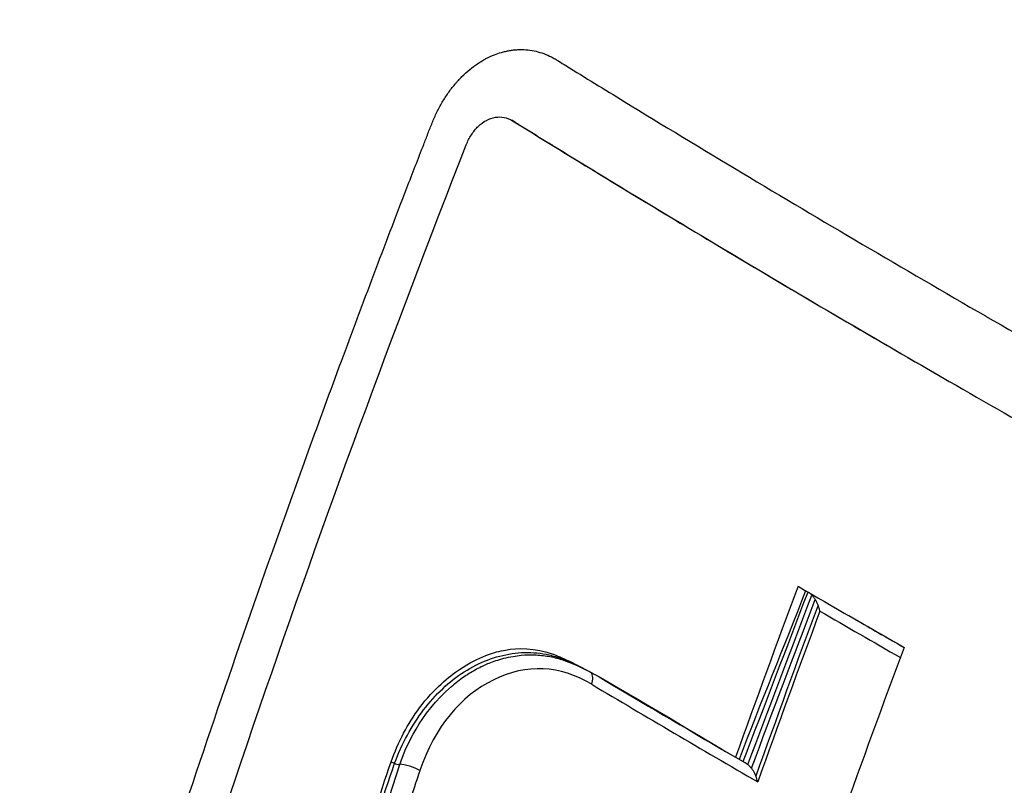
# Model space of a CAD drawing. Header units: millimetres. Extents: x 0 to 4378, y 0 to 2376.
# Tile 216 of 229: x 2568 to 2581, y 1585 to 1595. Entities that reach past the tile are written whole.
import ezdxf

# ---------------------------------------------------------------- set-up
doc = ezdxf.new("R2010")
doc.units = ezdxf.units.MM
doc.header["$LTSCALE"] = 0.2
doc.layers.add('01_Object Line', color=4, linetype='Continuous')

# ---------------------------------------------------------------- blocks, each defined once
blk = doc.blocks.new('A$C34d99101')
for p, q in [((-175.101, 493.594), (-175.141, 493.618)), ((-175.091, 493.589), (-175.132, 493.612)), ((-170.535, 486.845), (-170.402, 486.768)), ((-174.464, 486.257), (-174.463, 486.258)), ((-173.633, 485.82), (-173.632, 485.82)), ((-173.629, 485.822), (-173.629, 485.823)), ((-176.563, 485.076), (-176.562, 485.077)), ((-172.388, 485.087), (-172.387, 485.087)), ((-172.386, 485.087), (-172.386, 485.088)), ((-176.664, 485.02), (-176.664, 485.02)), ((-172.523, 485.005), (-172.523, 485.005)), ((-177.722, 481.514), (-176.673, 484.811)), ((-172.083, 484.908), (-171.979, 484.848))]:
    blk.add_line(p, q)
for centre, major_axis, ratio, start_param, end_param in [((-95.777, 483.003), (60.85, 105.388), 0.577437, 1.854406, 1.875461), ((-99.419, 485.94), (106.517, -37.545), 0.251396, 4.064507, 4.082653), ((-78.92, 470.515), (-70.28, -93.86), 0.762565, 5.078961, 5.100792), ((-99.417, 485.536), (106.33, -37.585), 0.250276, 4.066503, 4.080292), ((-99.287, 485.864), (106.517, -37.545), 0.251399, 4.073235, 4.08101), ((-94.35, 482.177), (-60.839, -105.389), 0.57726, 4.995948, 5.017003), ((-174.179, 485.911), (0.102, 0.172), 0.604076, 5.02712, 6.088238), ((-98.786, 483.19), (-108.538, 38.355), 0.250381, 0.896562, 0.92498), ((-98.71, 483.462), (108.667, -38.335), 0.251094, 4.039525, 4.062096), ((-176.532, 484.73), (0.189, -0.065), 0.261032, 0.874755, 2.500483)]:
    blk.add_ellipse(centre, major_axis=major_axis, ratio=ratio, start_param=start_param, end_param=end_param)
for points, knots in [([(-199.342, 490.834), (-199.335, 490.859), (-199.328, 490.885), (-199.321, 490.91), (-199.286, 491.043), (-199.249, 491.179), (-199.21, 491.316), (-199.173, 491.448), (-199.135, 491.583), (-199.096, 491.719), (-199.081, 491.771), (-199.065, 491.823), (-199.05, 491.876), (-199.026, 491.957), (-199.002, 492.038), (-198.978, 492.119), (-198.937, 492.253), (-198.897, 492.386), (-198.856, 492.517), (-198.772, 492.787), (-198.688, 493.049), (-198.603, 493.304), (-198.514, 493.571), (-198.424, 493.829), (-198.335, 494.08), (-198.242, 494.344), (-198.148, 494.599), (-198.055, 494.844), (-197.955, 495.105), (-197.857, 495.356), (-197.759, 495.597), (-197.655, 495.854), (-197.552, 496.101), (-197.451, 496.337), (-197.397, 496.461), (-197.344, 496.583), (-197.292, 496.701), (-197.237, 496.825), (-197.183, 496.946), (-197.129, 497.064), (-197.015, 497.314), (-196.903, 497.552), (-196.794, 497.779), (-196.675, 498.027), (-196.559, 498.261), (-196.447, 498.482), (-196.323, 498.728), (-196.203, 498.958), (-196.089, 499.172), (-195.799, 499.718), (-195.546, 500.163), (-195.339, 500.517), (-195.297, 500.588), (-195.257, 500.655), (-195.219, 500.719), (-195.147, 500.84), (-195.082, 500.948), (-195.024, 501.043), (-194.999, 501.086), (-194.973, 501.128), (-194.947, 501.169), (-194.881, 501.277), (-194.814, 501.384), (-194.747, 501.491), (-194.68, 501.598), (-194.613, 501.703), (-194.545, 501.809), (-194.476, 501.915), (-194.408, 502.019), (-194.339, 502.124), (-194.27, 502.228), (-194.201, 502.332), (-194.131, 502.435), (-193.991, 502.642), (-193.85, 502.845), (-193.706, 503.048), (-193.562, 503.251), (-193.421, 503.445), (-193.271, 503.646), (-193.121, 503.846), (-192.962, 504.053), (-192.825, 504.229), (-192.687, 504.405), (-192.57, 504.551), (-192.45, 504.699), (-192.249, 504.944), (-192.04, 505.193), (-191.826, 505.439), (-191.674, 505.614), (-191.482, 505.831), (-191.253, 506.079), (-190.836, 506.531), (-190.282, 507.105), (-189.571, 507.754), (-189.136, 508.152), (-188.641, 508.579), (-188.08, 509.02), (-187.983, 509.096), (-187.885, 509.172), (-187.784, 509.249), (-187.223, 509.677), (-186.597, 510.118), (-185.899, 510.555), (-185.588, 510.749), (-185.262, 510.943), (-184.922, 511.134), (-184.602, 511.313), (-184.27, 511.49), (-183.923, 511.663), (-183.902, 511.674), (-183.881, 511.684), (-183.859, 511.695), (-183.708, 511.77), (-183.561, 511.841), (-183.416, 511.908), (-183.241, 511.991), (-183.07, 512.068), (-182.904, 512.14), (-182.726, 512.218), (-182.554, 512.291), (-182.387, 512.36), (-182.206, 512.434), (-182.032, 512.503), (-181.866, 512.567), (-181.682, 512.637), (-181.506, 512.701), (-181.34, 512.76), (-181.151, 512.827), (-180.974, 512.887), (-180.809, 512.94), (-180.614, 513.004), (-180.436, 513.059), (-180.274, 513.107), (-180.067, 513.169), (-179.888, 513.22), (-179.736, 513.261), (-179.52, 513.32), (-179.36, 513.361), (-179.258, 513.386), (-179.254, 513.387), (-179.251, 513.388), (-179.248, 513.389), (-179.224, 513.395), (-179.197, 513.401), (-179.167, 513.409), (-179.048, 513.438), (-178.875, 513.479), (-178.647, 513.529), (-178.365, 513.592), (-177.998, 513.667), (-177.545, 513.744), (-176.95, 513.845), (-176.204, 513.948), (-175.302, 514.011), (-175.002, 514.032), (-174.685, 514.049), (-174.35, 514.059), (-173.905, 514.072), (-173.461, 514.073), (-173.018, 514.062), (-172.241, 514.042), (-171.468, 513.985), (-170.701, 513.894), (-170.223, 513.837), (-169.746, 513.767), (-169.272, 513.684), (-168.977, 513.633), (-168.674, 513.575), (-168.364, 513.51), (-167.89, 513.411), (-167.399, 513.295), (-166.892, 513.16), (-166.606, 513.084), (-166.314, 513.002), (-166.017, 512.913), (-165.635, 512.799), (-165.243, 512.673), (-164.844, 512.536), (-164.461, 512.405), (-164.07, 512.262), (-163.672, 512.107), (-163.289, 511.959), (-162.899, 511.799), (-162.503, 511.627), (-162.121, 511.461), (-161.732, 511.284), (-161.339, 511.096), (-160.958, 510.913), (-160.571, 510.719), (-160.18, 510.513), (-159.989, 510.413), (-159.797, 510.31), (-159.603, 510.203), (-159.414, 510.099), (-159.223, 509.992), (-159.032, 509.882)], [0.3868261, 0.3868261, 0.3868261, 0.3868261, 0.3872793, 0.3872793, 0.3872793, 0.389664, 0.389664, 0.389664, 0.3919728, 0.3919728, 0.3919728, 0.3928571, 0.3928571, 0.3928571, 0.3950633, 0.3950633, 0.3950633, 0.39875, 0.39875, 0.39875, 0.4063746, 0.4063746, 0.4063746, 0.4143757, 0.4143757, 0.4143757, 0.4228152, 0.4228152, 0.4228152, 0.4317742, 0.4317742, 0.4317742, 0.4413625, 0.4413625, 0.4413625, 0.4464286, 0.4464286, 0.4464286, 0.4493381, 0.4493381, 0.4493381, 0.4554945, 0.4554945, 0.4554945, 0.4622248, 0.4622248, 0.4622248, 0.4697277, 0.4697277, 0.4697277, 0.4888334, 0.4888334, 0.4888334, 0.492689, 0.492689, 0.492689, 0.5, 0.5, 0.5, 0.5015459, 0.5015459, 0.5015459, 0.5055212, 0.5055212, 0.5055212, 0.5094966, 0.5094966, 0.5094966, 0.5134719, 0.5134719, 0.5134719, 0.5174473, 0.5174473, 0.5174473, 0.525398, 0.525398, 0.525398, 0.5333487, 0.5333487, 0.5333487, 0.5412994, 0.5412994, 0.5412994, 0.5492501, 0.5492501, 0.5492501, 0.5625, 0.5625, 0.5625, 0.5783798, 0.5783798, 0.5783798, 0.6072856, 0.6072856, 0.6072856, 0.625, 0.625, 0.625, 0.6304213, 0.6304213, 0.6304213, 0.6606206, 0.6606206, 0.6606206, 0.6740805, 0.6740805, 0.6740805, 0.6867198, 0.6867198, 0.6867198, 0.6875, 0.6875, 0.6875, 0.6911993, 0.6911993, 0.6911993, 0.6956919, 0.6956919, 0.6956919, 0.7005121, 0.7005121, 0.7005121, 0.7057443, 0.7057443, 0.7057443, 0.7115163, 0.7115163, 0.7115163, 0.7180408, 0.7180408, 0.7180408, 0.7257219, 0.7257219, 0.7257219, 0.7355508, 0.7355508, 0.7355508, 0.7495265, 0.7495265, 0.7495265, 0.75, 0.75, 0.75, 0.7534117, 0.7534117, 0.7534117, 0.766834, 0.766834, 0.766834, 0.7834564, 0.7834564, 0.7834564, 0.8052585, 0.8052585, 0.8052585, 0.8125, 0.8125, 0.8125, 0.8287505, 0.8287505, 0.8287505, 0.8572218, 0.8572218, 0.8572218, 0.875, 0.875, 0.875, 0.8882003, 0.8882003, 0.8882003, 0.9083925, 0.9083925, 0.9083925, 0.9197822, 0.9197822, 0.9197822, 0.9344721, 0.9344721, 0.9344721, 0.9485516, 0.9485516, 0.9485516, 0.9620909, 0.9620909, 0.9620909, 0.9751479, 0.9751479, 0.9751479, 0.9877708, 0.9877708, 0.9877708, 0.9939323, 0.9939323, 0.9939323, 0.9999693, 0.9999693, 0.9999693, 0.9999693]), ([(-199.455, 490.408), (-199.379, 490.695), (-199.312, 490.939), (-199.255, 491.143), (-199.223, 491.256), (-199.191, 491.369), (-199.158, 491.483), (-199.111, 491.642), (-199.064, 491.802), (-199.018, 491.954), (-198.972, 492.104), (-198.928, 492.247), (-198.882, 492.393), (-198.837, 492.536), (-198.79, 492.683), (-198.742, 492.828), (-198.649, 493.114), (-198.551, 493.401), (-198.45, 493.688), (-198.35, 493.97), (-198.247, 494.252), (-198.14, 494.534), (-198.035, 494.812), (-197.927, 495.088), (-197.814, 495.366), (-197.703, 495.638), (-197.589, 495.91), (-197.471, 496.182), (-197.423, 496.293), (-197.375, 496.403), (-197.325, 496.514), (-197.304, 496.563), (-197.234, 496.72), (-197.112, 496.983), (-197.06, 497.096), (-196.999, 497.227), (-196.927, 497.377), (-196.87, 497.496), (-196.807, 497.627), (-196.738, 497.768), (-196.626, 497.997), (-196.496, 498.254), (-196.348, 498.539), (-196.227, 498.772), (-196.093, 499.025), (-195.945, 499.294), (-195.817, 499.528), (-195.678, 499.776), (-195.528, 500.035), (-195.394, 500.267), (-195.251, 500.509), (-195.098, 500.759), (-195.026, 500.876), (-194.953, 500.995), (-194.877, 501.115), (-194.805, 501.231), (-194.73, 501.349), (-194.653, 501.468), (-194.546, 501.635), (-194.434, 501.805), (-194.318, 501.978), (-194.279, 502.036), (-194.239, 502.097), (-194.196, 502.16), (-194.124, 502.266), (-194.046, 502.379), (-193.962, 502.499), (-193.887, 502.606), (-193.808, 502.717), (-193.725, 502.834), (-193.451, 503.217), (-193.126, 503.652), (-192.743, 504.131), (-192.437, 504.514), (-192.095, 504.924), (-191.711, 505.355), (-191.382, 505.725), (-191.022, 506.11), (-190.629, 506.505), (-190.619, 506.516), (-190.608, 506.526), (-190.597, 506.537), (-189.784, 507.352), (-189.019, 508.018), (-188.327, 508.57), (-187.529, 509.206), (-186.827, 509.689), (-186.245, 510.063), (-186.118, 510.144), (-185.987, 510.227), (-185.852, 510.31), (-185.458, 510.552), (-185.027, 510.802), (-184.555, 511.052), (-184.142, 511.271), (-183.698, 511.491), (-183.221, 511.706), (-183.002, 511.805), (-182.775, 511.903), (-182.542, 511.999), (-182.319, 512.091), (-182.09, 512.182), (-181.854, 512.271), (-181.694, 512.331), (-181.53, 512.39), (-181.363, 512.448), (-181.066, 512.552), (-180.763, 512.651), (-180.455, 512.744), (-180.222, 512.814), (-179.985, 512.882), (-179.745, 512.946), (-179.51, 513.009), (-179.271, 513.069), (-179.029, 513.125), (-178.557, 513.234), (-178.073, 513.331), (-177.577, 513.412), (-177.09, 513.492), (-176.592, 513.558), (-176.083, 513.607), (-175.56, 513.658), (-175.069, 513.688), (-174.611, 513.703), (-174.059, 513.722), (-173.555, 513.72), (-173.103, 513.707), (-172.505, 513.69), (-171.997, 513.654), (-171.581, 513.616), (-171.124, 513.575), (-170.779, 513.532), (-170.545, 513.502), (-169.868, 513.413), (-169.189, 513.297), (-168.508, 513.154), (-167.48, 512.938), (-166.45, 512.66), (-165.421, 512.321), (-164.907, 512.152), (-164.393, 511.967), (-163.88, 511.768), (-163.367, 511.568), (-162.856, 511.354), (-162.345, 511.124), (-161.325, 510.666), (-160.31, 510.147), (-159.306, 509.569)], [-0.6426438, -0.6426438, -0.6426438, -0.6426438, -0.6326531, -0.6326531, -0.6326531, -0.6289844, -0.6289844, -0.6289844, -0.6238469, -0.6238469, -0.6238469, -0.6187644, -0.6187644, -0.6187644, -0.613735, -0.613735, -0.613735, -0.6038292, -0.6038292, -0.6038292, -0.5941176, -0.5941176, -0.5941176, -0.5845891, -0.5845891, -0.5845891, -0.5752338, -0.5752338, -0.5752338, -0.5714286, -0.5714286, -0.5714286, -0.5537049, -0.5537049, -0.5537049, -0.546114, -0.546114, -0.546114, -0.5401196, -0.5401196, -0.5401196, -0.5304683, -0.5304683, -0.5304683, -0.5225505, -0.5225505, -0.5225505, -0.515673, -0.515673, -0.515673, -0.5095094, -0.5095094, -0.5095094, -0.5066344, -0.5066344, -0.5066344, -0.5038748, -0.5038748, -0.5038748, -0.5, -0.5, -0.5, -0.4956655, -0.4956655, -0.4956655, -0.4883425, -0.4883425, -0.4883425, -0.4818339, -0.4818339, -0.4818339, -0.4605542, -0.4605542, -0.4605542, -0.4435521, -0.4435521, -0.4435521, -0.4289688, -0.4289688, -0.4289688, -0.4285714, -0.4285714, -0.4285714, -0.3953729, -0.3953729, -0.3953729, -0.3571429, -0.3571429, -0.3571429, -0.349646, -0.349646, -0.349646, -0.3278159, -0.3278159, -0.3278159, -0.3086842, -0.3086842, -0.3086842, -0.2998625, -0.2998625, -0.2998625, -0.2914447, -0.2914447, -0.2914447, -0.2857143, -0.2857143, -0.2857143, -0.2724332, -0.2724332, -0.2724332, -0.2623784, -0.2623784, -0.2623784, -0.2524976, -0.2524976, -0.2524976, -0.2332233, -0.2332233, -0.2332233, -0.2142857, -0.2142857, -0.2142857, -0.2014282, -0.2014282, -0.2014282, -0.1858885, -0.1858885, -0.1858885, -0.1653594, -0.1653594, -0.1653594, -0.1428571, -0.1428571, -0.1428571, -0.1170341, -0.1170341, -0.1170341, -0.0780205, -0.0780205, -0.0780205, -0.0585145, -0.0585145, -0.0585145, -0.0390092, -0.0390092, -0.0390092, 0, 0, 0, 0]), ([(-161.735, 506.715), (-161.927, 506.825), (-162.361, 507.069), (-162.938, 507.374), (-163.478, 507.644), (-163.923, 507.857), (-164.365, 508.06), (-164.9, 508.294), (-165.492, 508.539), (-166.165, 508.797), (-166.823, 509.031), (-167.774, 509.341), (-168.773, 509.622), (-169.679, 509.834), (-170.226, 509.947), (-170.725, 510.043), (-171.289, 510.138), (-172.065, 510.25), (-172.904, 510.341), (-173.753, 510.4), (-174.394, 510.424), (-174.828, 510.431), (-175.155, 510.431), (-175.448, 510.428), (-175.893, 510.418), (-176.719, 510.38), (-177.691, 510.29), (-178.564, 510.165), (-179.088, 510.076), (-179.504, 509.998), (-179.97, 509.901), (-180.518, 509.773), (-181.167, 509.602), (-181.77, 509.423), (-182.226, 509.274), (-182.507, 509.177), (-182.804, 509.071), (-183.189, 508.926), (-183.714, 508.717), (-184.191, 508.511), (-184.615, 508.316), (-185.046, 508.109), (-185.589, 507.834), (-186.242, 507.475), (-186.899, 507.087), (-187.677, 506.591), (-188.636, 505.923), (-189.583, 505.182), (-190.424, 504.459), (-190.974, 503.952), (-191.405, 503.534), (-191.705, 503.233), (-191.995, 502.933), (-192.277, 502.633), (-192.55, 502.334), (-192.814, 502.036), (-193.07, 501.74), (-193.318, 501.445), (-193.557, 501.153), (-193.788, 500.863), (-194.011, 500.576), (-194.237, 500.277), (-194.429, 500.017), (-194.588, 499.798), (-194.706, 499.632), (-194.824, 499.465), (-194.941, 499.297), (-195.056, 499.127), (-195.171, 498.957), (-195.286, 498.786), (-195.399, 498.613), (-195.511, 498.44), (-195.734, 498.091), (-195.989, 497.677), (-196.274, 497.197), (-196.484, 496.832), (-196.656, 496.525), (-196.792, 496.278), (-196.893, 496.091), (-196.993, 495.903), (-197.092, 495.714), (-197.178, 495.546), (-197.266, 495.373), (-197.366, 495.174), (-197.5, 494.904), (-197.631, 494.633), (-197.75, 494.38), (-197.851, 494.163), (-197.959, 493.927), (-198.072, 493.672), (-198.192, 493.397), (-198.296, 493.156), (-198.404, 492.896), (-198.492, 492.684), (-198.579, 492.468), (-198.643, 492.306), (-198.711, 492.133), (-198.782, 491.95), (-198.855, 491.758), (-198.931, 491.555), (-199.009, 491.343), (-199.088, 491.121), (-199.169, 490.891), (-199.251, 490.649), (-199.336, 490.397), (-199.44, 490.081), (-199.554, 489.723), (-199.679, 489.314), (-199.802, 488.901), (-199.929, 488.453), (-200.055, 487.992), (-200.17, 487.55), (-200.243, 487.261), (-200.277, 487.123), (-200.279, 487.115)], [0, 0, 0, 0, 0.081143, 0.183697, 0.243007, 0.307671, 0.369739, 0.427479, 0.529984, 0.615177, 0.705852, 0.801274, 1.006337, 1.115983, 1.172581, 1.230362, 1.320683, 1.403906, 1.549055, 1.66583, 1.75424, 1.814296, 1.846002, 1.89056, 1.936338, 2.031562, 2.23667, 2.346563, 2.403343, 2.461346, 2.525276, 2.60461, 2.699351, 2.809491, 2.870338, 2.902203, 2.935034, 3.003575, 3.07596, 3.172909, 3.222204, 3.272045, 3.373367, 3.476872, 3.582564, 3.690447, 3.858081, 4.062856, 4.179181, 4.304793, 4.361869, 4.417874, 4.472809, 4.526674, 4.579466, 4.631187, 4.681836, 4.731415, 4.779922, 4.827356, 4.873719, 4.919017, 4.970333, 4.995991, 5.021661, 5.047334, 5.073, 5.098649, 5.124305, 5.149964, 5.175621, 5.201274, 5.226926, 5.329539, 5.38084, 5.432135, 5.483441, 5.50909, 5.534736, 5.560385, 5.586037, 5.611685, 5.628685, 5.655602, 5.691681, 5.736923, 5.762978, 5.791319, 5.821949, 5.854877, 5.890095, 5.927601, 5.947216, 5.988791, 6.007971, 6.028313, 6.049818, 6.07247, 6.096306, 6.121329, 6.147367, 6.174316, 6.202323, 6.231482, 6.261792, 6.293243, 6.344979, 6.38969, 6.438143, 6.490327, 6.546228, 6.597949, 6.642575, 6.645207, 6.645207, 6.645207, 6.645207]), ([(-200.733, 485.347), (-200.634, 485.741), (-200.515, 486.187), (-200.373, 486.681), (-200, 487.975), (-199.736, 488.696), (-199.662, 488.905), (-199.426, 489.578), (-199.153, 490.295), (-198.836, 491.05), (-198.515, 491.812), (-198.174, 492.551), (-197.815, 493.266), (-197.801, 493.295), (-197.598, 493.718), (-197.168, 494.494), (-197.026, 494.751), (-196.859, 495.047), (-196.663, 495.377), (-195.541, 497.268), (-194.599, 498.46), (-194.021, 499.166), (-193.865, 499.356), (-193.564, 499.723), (-193.097, 500.237), (-192.932, 500.419), (-192.746, 500.62), (-192.537, 500.836), (-192.046, 501.344), (-191.52, 501.85), (-190.955, 502.345), (-190.447, 502.79), (-189.963, 503.179), (-189.508, 503.522), (-188.763, 504.082), (-188.099, 504.518), (-187.531, 504.864), (-187.101, 505.125), (-186.664, 505.372), (-186.222, 505.604), (-184.43, 506.541), (-182.542, 507.227), (-180.595, 507.644), (-180.357, 507.694), (-180.119, 507.741), (-179.88, 507.784), (-179.747, 507.807), (-179.534, 507.845), (-179.238, 507.888), (-178.333, 508.022), (-176.655, 508.25), (-174.164, 508.06), (-173.302, 507.995), (-172.343, 507.875), (-171.29, 507.667), (-169.042, 507.223), (-166.344, 506.429), (-163.36, 504.714)], [-0.7037023, -0.7037023, -0.7037023, -0.7037023, -0.6875, -0.6875, -0.6875, -0.65625, -0.65625, -0.65625, -0.625, -0.625, -0.625, -0.59375, -0.59375, -0.59375, -0.5702728, -0.5702728, -0.5702728, -0.5625, -0.5625, -0.5625, -0.5, -0.5, -0.5, -0.4769249, -0.4769249, -0.4769249, -0.46875, -0.46875, -0.46875, -0.4375, -0.4375, -0.4375, -0.4138038, -0.4138038, -0.4138038, -0.375, -0.375, -0.375, -0.3524616, -0.3524616, -0.3524616, -0.2611309, -0.2611309, -0.2611309, -0.25, -0.25, -0.25, -0.2160572, -0.2160572, -0.2160572, -0.112421, -0.112421, -0.112421, -0.0765634, -0.0765634, -0.0765634, 0, 0, 0, 0]), ([(-200.915, 484.601), (-199.445, 490.745), (-196.726, 496.094), (-193.102, 500.052), (-189.273, 504.234), (-184.465, 506.85), (-179.315, 507.594), (-176.74, 507.966), (-174.084, 507.891), (-171.432, 507.363), (-169.774, 507.034), (-168.114, 506.544), (-166.48, 505.868), (-165.5, 505.463), (-164.53, 504.99), (-163.575, 504.445)], [0.263339, 0.263339, 0.263339, 0.263339, 0.5000054, 0.5000054, 0.5000054, 0.7500027, 0.7500027, 0.7500027, 0.8750013, 0.8750013, 0.8750013, 0.9531573, 0.9531573, 0.9531573, 1, 1, 1, 1]), ([(-163.706, 504.279), (-163.807, 504.337), (-164.147, 504.528), (-164.785, 504.861), (-165.058, 504.997), (-165.871, 505.386), (-166.417, 505.623), (-168.056, 506.269), (-169.157, 506.617), (-170.973, 507.069), (-171.723, 507.225), (-172.884, 507.408), (-173.305, 507.463), (-174.848, 507.622), (-175.966, 507.657), (-178.524, 507.551), (-179.984, 507.352), (-182.226, 506.803), (-183.029, 506.555), (-187.683, 504.823), (-190.786, 502.432), (-194.457, 498.441), (-195.679, 496.783), (-198.335, 492.31), (-200.376, 488.047), (-202.021, 478.926), (-202.274, 475.74), (-202.186, 469.274), (-201.844, 465.997), (-201.204, 462.769)], [-11.591769, -11.591769, -11.591769, -11.591769, -11.369233, -11.369233, -11.2055, -11.2055, -10.879051, -10.879051, -10.229253, -10.229253, -9.808886, -9.808886, -9.569695, -9.569695, -8.931682, -8.931682, -8.097781, -8.097781, -7.622133, -7.622133, -5.29353, -5.29353, -3.945591, -3.945591, -1.974095, -1.974095, -0.987299, -0.987299, -0.000001, -0.000001, -0.000001, -0.000001]), ([(-164.225, 501.429), (-164.25, 501.444), (-164.27, 501.455), (-164.315, 501.481), (-164.338, 501.494), (-164.406, 501.532), (-164.452, 501.558), (-164.589, 501.634), (-164.681, 501.685), (-164.962, 501.836), (-165.151, 501.934), (-165.762, 502.241), (-166.182, 502.436), (-167.832, 503.145), (-169.09, 503.564), (-172.035, 504.302), (-173.743, 504.539), (-177.851, 504.653), (-180.235, 504.332), (-186.276, 502.452), (-189.401, 500.335), (-195.051, 494.648), (-197.168, 490.839), (-199.888, 483.796), (-200.746, 480.013), (-201.487, 472.022), (-201.356, 467.882), (-200.721, 463.723)], [-6.407087, -6.407087, -6.407087, -6.407087, -6.401237, -6.401237, -6.39525, -6.39525, -6.383254, -6.383254, -6.359103, -6.359103, -6.309555, -6.309555, -6.200269, -6.200269, -5.881807, -5.881807, -5.449682, -5.449682, -4.832371, -4.832371, -3.815475, -3.815475, -2.514487, -2.514487, -1.264317, -1.264317, -0.000001, -0.000001, -0.000001, -0.000001]), ([(-175.545, 494.432), (-175.528, 494.442), (-175.511, 494.452), (-175.494, 494.461), (-175.455, 494.481), (-175.416, 494.499), (-175.376, 494.515), (-175.346, 494.527), (-175.315, 494.537), (-175.284, 494.546), (-175.275, 494.549), (-175.265, 494.551), (-175.256, 494.554), (-175.247, 494.556), (-175.238, 494.558), (-175.228, 494.56), (-175.219, 494.563), (-175.21, 494.565), (-175.2, 494.566), (-175.182, 494.57), (-175.163, 494.573), (-175.144, 494.576), (-175.135, 494.577), (-175.125, 494.578), (-175.116, 494.579), (-175.107, 494.58), (-175.097, 494.581), (-175.088, 494.582), (-175.069, 494.583), (-175.051, 494.584), (-175.032, 494.585), (-174.957, 494.586), (-174.883, 494.578), (-174.81, 494.561), (-174.738, 494.544), (-174.667, 494.518), (-174.599, 494.484), (-174.582, 494.475), (-174.565, 494.466), (-174.549, 494.456), (-174.541, 494.451), (-174.532, 494.446), (-174.524, 494.441), (-174.516, 494.436), (-174.508, 494.431), (-174.499, 494.426), (-174.467, 494.405), (-174.434, 494.385), (-174.401, 494.365), (-174.138, 494.202), (-173.873, 494.039), (-173.607, 493.877), (-173.075, 493.551), (-172.537, 493.226), (-171.994, 492.9), (-171.45, 492.574), (-170.901, 492.247), (-170.346, 491.921), (-169.792, 491.595), (-169.231, 491.268), (-168.666, 490.942), (-168.665, 490.942), (-168.665, 490.941), (-168.665, 490.941)], [-0.4326907, -0.4326907, -0.4326907, -0.4326907, -0.4316499, -0.4316499, -0.4316499, -0.4292991, -0.4292991, -0.4292991, -0.4274883, -0.4274883, -0.4274883, -0.4269483, -0.4269483, -0.4269483, -0.4264083, -0.4264083, -0.4264083, -0.4258684, -0.4258684, -0.4258684, -0.4247884, -0.4247884, -0.4247884, -0.4242485, -0.4242485, -0.4242485, -0.4237085, -0.4237085, -0.4237085, -0.4226286, -0.4226286, -0.4226286, -0.4183088, -0.4183088, -0.4183088, -0.413989, -0.413989, -0.413989, -0.4129091, -0.4129091, -0.4129091, -0.4123691, -0.4123691, -0.4123691, -0.4118292, -0.4118292, -0.4118292, -0.4096693, -0.4096693, -0.4096693, -0.3923903, -0.3923903, -0.3923903, -0.3578322, -0.3578322, -0.3578322, -0.3232742, -0.3232742, -0.3232742, -0.2887161, -0.2887161, -0.2887161, -0.2887059, -0.2887059, -0.2887059, -0.2887059]), ([(-181.628, 477.71), (-181.621, 477.741), (-181.614, 477.772), (-181.607, 477.803), (-181.6, 477.827), (-181.594, 477.852), (-181.587, 477.875), (-181.58, 477.899), (-181.573, 477.923), (-181.566, 477.947), (-181.552, 477.995), (-181.538, 478.043), (-181.524, 478.091), (-181.468, 478.282), (-181.412, 478.474), (-181.355, 478.665), (-181.128, 479.432), (-180.896, 480.198), (-180.657, 480.966), (-180.419, 481.733), (-180.175, 482.5), (-179.925, 483.268), (-179.675, 484.036), (-179.419, 484.805), (-179.158, 485.573), (-178.897, 486.34), (-178.631, 487.106), (-178.359, 487.873), (-178.069, 488.689), (-177.773, 489.506), (-177.471, 490.322), (-177.178, 491.113), (-176.879, 491.904), (-176.575, 492.695), (-176.499, 492.892), (-176.422, 493.09), (-176.345, 493.287), (-176.326, 493.337), (-176.307, 493.386), (-176.287, 493.435), (-176.278, 493.46), (-176.268, 493.485), (-176.259, 493.51), (-176.249, 493.534), (-176.239, 493.559), (-176.229, 493.584), (-176.21, 493.633), (-176.188, 493.681), (-176.165, 493.728), (-176.142, 493.774), (-176.118, 493.82), (-176.092, 493.864), (-176.066, 493.908), (-176.038, 493.951), (-176.01, 493.991), (-175.981, 494.032), (-175.951, 494.072), (-175.919, 494.109), (-175.911, 494.118), (-175.903, 494.128), (-175.895, 494.137), (-175.887, 494.146), (-175.879, 494.155), (-175.871, 494.164), (-175.855, 494.182), (-175.838, 494.199), (-175.822, 494.216), (-175.788, 494.249), (-175.753, 494.281), (-175.717, 494.311), (-175.682, 494.34), (-175.645, 494.367), (-175.608, 494.392), (-175.587, 494.406), (-175.566, 494.42), (-175.545, 494.432)], [-0.7017828, -0.7017828, -0.7017828, -0.7017828, -0.7003569, -0.7003569, -0.7003569, -0.6992184, -0.6992184, -0.6992184, -0.6980799, -0.6980799, -0.6980799, -0.695803, -0.695803, -0.695803, -0.686695, -0.686695, -0.686695, -0.6502632, -0.6502632, -0.6502632, -0.6138313, -0.6138313, -0.6138313, -0.5773995, -0.5773995, -0.5773995, -0.5409677, -0.5409677, -0.5409677, -0.5021739, -0.5021739, -0.5021739, -0.4645611, -0.4645611, -0.4645611, -0.4551579, -0.4551579, -0.4551579, -0.4528071, -0.4528071, -0.4528071, -0.4516317, -0.4516317, -0.4516317, -0.4504563, -0.4504563, -0.4504563, -0.4481055, -0.4481055, -0.4481055, -0.4457547, -0.4457547, -0.4457547, -0.4434039, -0.4434039, -0.4434039, -0.4410531, -0.4410531, -0.4410531, -0.4404654, -0.4404654, -0.4404654, -0.4398777, -0.4398777, -0.4398777, -0.4387023, -0.4387023, -0.4387023, -0.4363515, -0.4363515, -0.4363515, -0.4340007, -0.4340007, -0.4340007, -0.4326907, -0.4326907, -0.4326907, -0.4326907]), ([(-175.763, 493.284), (-175.744, 493.332), (-175.721, 493.377), (-175.666, 493.462), (-175.635, 493.501), (-175.565, 493.568), (-175.527, 493.596), (-175.447, 493.638), (-175.405, 493.652), (-175.324, 493.665), (-175.285, 493.664), (-175.207, 493.649), (-175.168, 493.634), (-175.132, 493.612)], [-0.09810241, -0.09810241, -0.09810241, -0.09810241, -0.08224452, -0.08224452, -0.06572757, -0.06572757, -0.0490448, -0.0490448, -0.03216608, -0.03216608, -0.01647028, -0.01647028, -0.00000101, -0.00000101, -0.00000101, -0.00000101]), ([(-175.132, 493.612), (-174.168, 493.016), (-173.186, 492.419), (-171.225, 491.248), (-170.249, 490.676), (-168.26, 489.527), (-167.25, 488.954), (-165.149, 487.78), (-164.06, 487.182), (-162.954, 486.583)], [-1.723661, -1.723661, -1.723661, -1.723661, -1.283811, -1.283811, -0.862142, -0.862142, -0.440299, -0.440299, -0.000001, -0.000001, -0.000001, -0.000001]), ([(-175.101, 493.594), (-175.1, 493.594), (-175.1, 493.594), (-175.099, 493.593), (-175.096, 493.592), (-175.094, 493.59), (-175.091, 493.589)], [0.98554689, 0.98554689, 0.98554689, 0.98554689, 0.98841917, 0.98841917, 0.98841917, 1, 1, 1, 1]), ([(-175.091, 493.589), (-175.086, 493.586), (-175.081, 493.582), (-175.076, 493.579), (-175.069, 493.575), (-175.061, 493.57), (-175.054, 493.565), (-175.039, 493.556), (-175.024, 493.547), (-175.009, 493.538), (-174.949, 493.5), (-174.889, 493.463), (-174.828, 493.426), (-174.768, 493.389), (-174.708, 493.352), (-174.647, 493.315), (-174.632, 493.306), (-174.617, 493.296), (-174.602, 493.287), (-174.595, 493.282), (-174.587, 493.278), (-174.58, 493.273), (-174.572, 493.268), (-174.564, 493.264), (-174.557, 493.259), (-174.527, 493.241), (-174.496, 493.222), (-174.466, 493.203), (-174.224, 493.055), (-173.981, 492.906), (-173.737, 492.758), (-173.248, 492.46), (-172.754, 492.163), (-172.256, 491.865), (-171.758, 491.567), (-171.256, 491.269), (-170.748, 490.971), (-170.257, 490.683), (-169.761, 490.394), (-169.261, 490.105)], [0, 0, 0, 0, 0.0013318, 0.0013318, 0.0013318, 0.0033185, 0.0033185, 0.0033185, 0.0072919, 0.0072919, 0.0072919, 0.0231858, 0.0231858, 0.0231858, 0.0390796, 0.0390796, 0.0390796, 0.0430531, 0.0430531, 0.0430531, 0.0450398, 0.0450398, 0.0450398, 0.0470265, 0.0470265, 0.0470265, 0.0549735, 0.0549735, 0.0549735, 0.1185488, 0.1185488, 0.1185488, 0.2456995, 0.2456995, 0.2456995, 0.3728502, 0.3728502, 0.3728502, 0.4959675, 0.4959675, 0.4959675, 0.4959675]), ([(-181.122, 477.603), (-180.346, 480.259), (-179.502, 482.919), (-177.709, 488.151), (-176.767, 490.717), (-175.763, 493.284)], [-1.721691, -1.721691, -1.721691, -1.721691, -0.84519, -0.84519, -0.000001, -0.000001, -0.000001, -0.000001]), ([(-168.665, 490.941), (-168.099, 490.615), (-167.528, 490.288), (-166.951, 489.962), (-166.374, 489.635), (-165.792, 489.308), (-165.204, 488.981), (-164.617, 488.655), (-164.025, 488.328), (-163.427, 488.001), (-163.128, 487.838), (-162.829, 487.675), (-162.528, 487.512), (-162.49, 487.491), (-162.452, 487.471), (-162.415, 487.451), (-162.396, 487.44), (-162.377, 487.43), (-162.358, 487.42), (-162.339, 487.409), (-162.321, 487.398), (-162.303, 487.387), (-162.23, 487.34), (-162.161, 487.285), (-162.096, 487.223), (-162.032, 487.161), (-161.973, 487.091), (-161.919, 487.016), (-161.906, 486.997), (-161.893, 486.978), (-161.88, 486.958), (-161.874, 486.948), (-161.868, 486.939), (-161.862, 486.929), (-161.859, 486.924), (-161.856, 486.919), (-161.853, 486.914), (-161.85, 486.908), (-161.847, 486.903), (-161.844, 486.898), (-161.832, 486.878), (-161.82, 486.857), (-161.809, 486.837), (-161.804, 486.826), (-161.798, 486.816), (-161.793, 486.805), (-161.788, 486.794), (-161.782, 486.784), (-161.777, 486.773), (-161.772, 486.762), (-161.767, 486.751), (-161.762, 486.741), (-161.746, 486.704), (-161.73, 486.667), (-161.716, 486.629), (-161.698, 486.58), (-161.681, 486.53), (-161.667, 486.479), (-161.661, 486.457), (-161.655, 486.435), (-161.65, 486.413)], [-0.2887059, -0.2887059, -0.2887059, -0.2887059, -0.2541581, -0.2541581, -0.2541581, -0.2195873, -0.2195873, -0.2195873, -0.1850229, -0.1850229, -0.1850229, -0.1677408, -0.1677408, -0.1677408, -0.1655805, -0.1655805, -0.1655805, -0.1645003, -0.1645003, -0.1645003, -0.1634202, -0.1634202, -0.1634202, -0.1590997, -0.1590997, -0.1590997, -0.1547791, -0.1547791, -0.1547791, -0.153699, -0.153699, -0.153699, -0.1531589, -0.1531589, -0.1531589, -0.1528889, -0.1528889, -0.1528889, -0.1526188, -0.1526188, -0.1526188, -0.1515387, -0.1515387, -0.1515387, -0.1509986, -0.1509986, -0.1509986, -0.1504586, -0.1504586, -0.1504586, -0.1499185, -0.1499185, -0.1499185, -0.1481076, -0.1481076, -0.1481076, -0.1457567, -0.1457567, -0.1457567, -0.1447486, -0.1447486, -0.1447486, -0.1447486]), ([(-171.04, 487.126), (-171.048, 487.135), (-171.058, 487.143), (-171.071, 487.154), (-171.076, 487.157), (-171.08, 487.16)], [0.000000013, 0.000000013, 0.000000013, 0.000000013, 0.00390783, 0.00390783, 0.005691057, 0.005691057, 0.005691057, 0.005691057]), ([(-170.992, 487.064), (-170.999, 487.075), (-171.007, 487.087), (-171.026, 487.112), (-171.035, 487.121), (-171.04, 487.126)], [0.000000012, 0.000000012, 0.000000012, 0.000000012, 0.004132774, 0.004132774, 0.009733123, 0.009733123, 0.009733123, 0.009733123]), ([(-170.955, 486.987), (-170.958, 486.994), (-170.961, 487.001), (-170.966, 487.014), (-170.969, 487.02), (-170.979, 487.039), (-170.985, 487.052), (-170.992, 487.064)], [0, 0, 0, 0, 0.00215029, 0.00215029, 0.004290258, 0.004290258, 0.008512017, 0.008512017, 0.008512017, 0.008512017]), ([(-170.929, 486.907), (-170.93, 486.912), (-170.932, 486.917), (-170.936, 486.93), (-170.938, 486.939), (-170.945, 486.961), (-170.95, 486.974), (-170.955, 486.987)], [-0.00157775, -0.00157775, -0.00157775, -0.00157775, 0, 0, 0.002702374, 0.002702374, 0.007003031, 0.007003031, 0.007003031, 0.007003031]), ([(-176.791, 484.847), (-176.692, 485.118), (-176.563, 485.367), (-176.204, 485.85), (-175.999, 486.012), (-175.589, 486.288), (-175.376, 486.349), (-175.062, 486.403), (-174.835, 486.41), (-174.437, 486.265), (-174.249, 486.176), (-173.432, 485.717), (-172.822, 485.345), (-172.083, 484.908)], [-1.991968, -1.991968, -1.991968, -1.991968, -1.786266, -1.786266, -1.531519, -1.531519, -1.065024, -1.065024, -0.555126, -0.555126, -0.317149, -0.317149, 0, 0, 0, 0]), ([(-176.743, 484.826), (-176.693, 484.961), (-176.635, 485.09), (-176.569, 485.211), (-176.502, 485.333), (-176.428, 485.448), (-176.347, 485.555), (-176.267, 485.661), (-176.179, 485.759), (-176.086, 485.846), (-175.993, 485.934), (-175.895, 486.011), (-175.792, 486.077), (-175.689, 486.142), (-175.582, 486.196), (-175.472, 486.238), (-175.363, 486.28), (-175.251, 486.309), (-175.138, 486.326), (-175.081, 486.334), (-175.024, 486.339), (-174.968, 486.34), (-174.911, 486.342), (-174.854, 486.34), (-174.798, 486.334), (-174.741, 486.329), (-174.685, 486.32), (-174.629, 486.307), (-174.601, 486.301), (-174.574, 486.294), (-174.546, 486.285), (-174.518, 486.277), (-174.491, 486.268), (-174.464, 486.258), (-174.41, 486.238), (-174.356, 486.216), (-174.302, 486.193), (-174.286, 486.185), (-174.269, 486.178), (-174.252, 486.17)], [0, 0, 0, 0, 0.0625, 0.0625, 0.0625, 0.125, 0.125, 0.125, 0.1875, 0.1875, 0.1875, 0.25, 0.25, 0.25, 0.3125, 0.3125, 0.3125, 0.375, 0.375, 0.375, 0.40625, 0.40625, 0.40625, 0.4375, 0.4375, 0.4375, 0.46875, 0.46875, 0.46875, 0.484375, 0.484375, 0.484375, 0.5, 0.5, 0.5, 0.53125, 0.53125, 0.53125, 0.5410772, 0.5410772, 0.5410772, 0.5410772]), ([(-176.673, 484.811), (-176.587, 485.052), (-176.402, 485.499), (-175.965, 485.878), (-175.911, 485.925), (-175.852, 485.971), (-175.79, 486.013), (-175.769, 486.028), (-175.747, 486.042), (-175.725, 486.056), (-175.672, 486.089), (-175.616, 486.12), (-175.558, 486.148), (-175.515, 486.169), (-175.464, 486.191), (-175.407, 486.212), (-175.343, 486.236), (-175.27, 486.258), (-175.188, 486.276), (-175.013, 486.313), (-174.885, 486.311), (-174.808, 486.307), (-174.741, 486.304), (-174.678, 486.296), (-174.618, 486.285), (-174.554, 486.273), (-174.493, 486.256), (-174.436, 486.237), (-174.427, 486.234), (-174.418, 486.231), (-174.41, 486.227), (-174.276, 486.178), (-174.17, 486.127), (-174.089, 486.084)], [0, 0, 0, 0, 0.3939412, 0.3939412, 0.3939412, 0.443084, 0.443084, 0.443084, 0.4599571, 0.4599571, 0.4599571, 0.5, 0.5, 0.5, 0.5586849, 0.5586849, 0.5586849, 0.625, 0.625, 0.625, 0.75, 0.75, 0.75, 0.8104535, 0.8104535, 0.8104535, 0.875, 0.875, 0.875, 0.8822716, 0.8822716, 0.8822716, 0.9956571, 0.9956571, 0.9956571, 0.9956571]), ([(-174.049, 485.906), (-174.49, 486.168), (-174.931, 486.19), (-175.387, 485.967), (-175.845, 485.743), (-176.188, 485.334), (-176.397, 484.726)], [0, 0, 0, 0, 0.5, 0.5, 0.5, 1, 1, 1, 1]), ([(-173.711, 485.873), (-173.649, 485.835), (-173.587, 485.797), (-173.526, 485.759), (-173.475, 485.728), (-173.423, 485.697), (-173.372, 485.666), (-173.347, 485.651), (-173.321, 485.635), (-173.295, 485.62), (-173.269, 485.605), (-173.244, 485.59), (-173.218, 485.575), (-173.166, 485.546), (-173.114, 485.516), (-173.063, 485.486), (-173.011, 485.456), (-172.959, 485.426), (-172.908, 485.396), (-172.805, 485.335), (-172.702, 485.274), (-172.598, 485.213), (-172.491, 485.15), (-172.384, 485.086), (-172.276, 485.022)], [0.6495837, 0.6495837, 0.6495837, 0.6495837, 0.6875, 0.6875, 0.6875, 0.71875, 0.71875, 0.71875, 0.734375, 0.734375, 0.734375, 0.75, 0.75, 0.75, 0.78125, 0.78125, 0.78125, 0.8125, 0.8125, 0.8125, 0.875, 0.875, 0.875, 0.9401459, 0.9401459, 0.9401459, 0.9401459]), ([(-178.607, 479.254), (-178.319, 480.185), (-178.024, 481.116), (-177.719, 482.047), (-177.413, 482.977), (-177.106, 483.912), (-176.791, 484.847)], [-0.9999995, -0.9999995, -0.9999995, -0.9999995, -0.4999998, -0.4999998, -0.4999998, 0, 0, 0, 0]), ([(-178.583, 479.241), (-178.295, 480.171), (-177.994, 481.101), (-177.684, 482.031), (-177.373, 482.961), (-177.058, 483.893), (-176.743, 484.826)], [-1, -1, -1, -1, -0.5001671, -0.5001671, -0.5001671, 0, 0, 0, 0]), ([(-176.791, 484.847), (-176.783, 484.843), (-176.775, 484.839), (-176.759, 484.833), (-176.751, 484.829), (-176.743, 484.826)], [0.0000052, 0.0000052, 0.0000052, 0.0000052, 0.5, 0.5, 0.999968, 0.999968, 0.999968, 0.999968]), ([(-171.939, 484.825), (-171.947, 484.83), (-171.954, 484.834), (-171.967, 484.841), (-171.973, 484.845), (-171.979, 484.848)], [0, 0, 0, 0, 0.003282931, 0.003282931, 0.006573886, 0.006573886, 0.006573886, 0.006573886]), ([(-171.939, 484.825), (-171.936, 484.823), (-171.932, 484.821), (-171.924, 484.815), (-171.92, 484.812), (-171.916, 484.809)], [-0.003301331, -0.003301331, -0.003301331, -0.003301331, -0.001689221, -0.001689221, -0.000000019, -0.000000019, -0.000000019, -0.000000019]), ([(-171.866, 484.758), (-171.874, 484.768), (-171.882, 484.777), (-171.902, 484.798), (-171.911, 484.805), (-171.916, 484.809)], [0.000000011, 0.000000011, 0.000000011, 0.000000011, 0.003841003, 0.003841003, 0.009116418, 0.009116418, 0.009116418, 0.009116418]), ([(-176.397, 484.726), (-176.397, 484.726), (-176.397, 484.726), (-176.397, 484.725), (-176.397, 484.725), (-176.398, 484.725), (-176.398, 484.725), (-176.398, 484.725), (-176.398, 484.724), (-176.398, 484.723), (-176.398, 484.723), (-176.399, 484.721), (-176.4, 484.719), (-176.415, 484.676), (-176.456, 484.554), (-176.782, 483.601), (-177.047, 482.809), (-177.6, 481.116), (-177.887, 480.214), (-178.167, 479.312)], [-0.6129394, -0.6129394, -0.6129394, -0.6129394, -0.6128545, -0.6128545, -0.6127713, -0.6127713, -0.6126044, -0.6126044, -0.6122683, -0.6122683, -0.6115884, -0.6115884, -0.6102003, -0.6102003, -0.5568848, -0.5568848, -0.2967167, -0.2967167, 0, 0, 0, 0]), ([(-171.866, 484.758), (-171.858, 484.748), (-171.85, 484.737), (-171.843, 484.725), (-171.829, 484.702), (-171.817, 484.677), (-171.806, 484.65)], [0, 0, 0, 0, 0.3265137, 0.3265137, 0.3265137, 1, 1, 1, 1])]:
    blk.add_open_spline(points, degree=3, knots=knots)
for points in [[(-171.125, 487.186), (-171.421, 486.413), (-171.744, 485.655), (-172.031, 484.878)], [(-171.979, 484.848), (-171.682, 485.62), (-171.388, 486.395), (-171.092, 487.167)], [(-171.916, 484.809), (-171.622, 485.58), (-171.335, 486.353), (-171.04, 487.126)], [(-171.866, 484.758), (-171.576, 485.529), (-171.286, 486.29), (-170.992, 487.064)], [(-170.955, 486.987), (-171.248, 486.212), (-171.525, 485.426), (-171.806, 484.65)], [(-176.743, 484.826), (-176.725, 484.813), (-176.705, 484.809), (-176.673, 484.811)], [(-171.779, 484.571), (-171.787, 484.597), (-171.795, 484.624), (-171.806, 484.65)]]:
    blk.add_open_spline(points, degree=3)

msp = doc.modelspace()

# ---------------------------------------------------------------- block references
at = {"layer": '01_Object Line'}
msp.add_blockref('A$C34d99101', (2749.512, 1100.467), dxfattribs=at)

doc.saveas('drawing.dxf')
